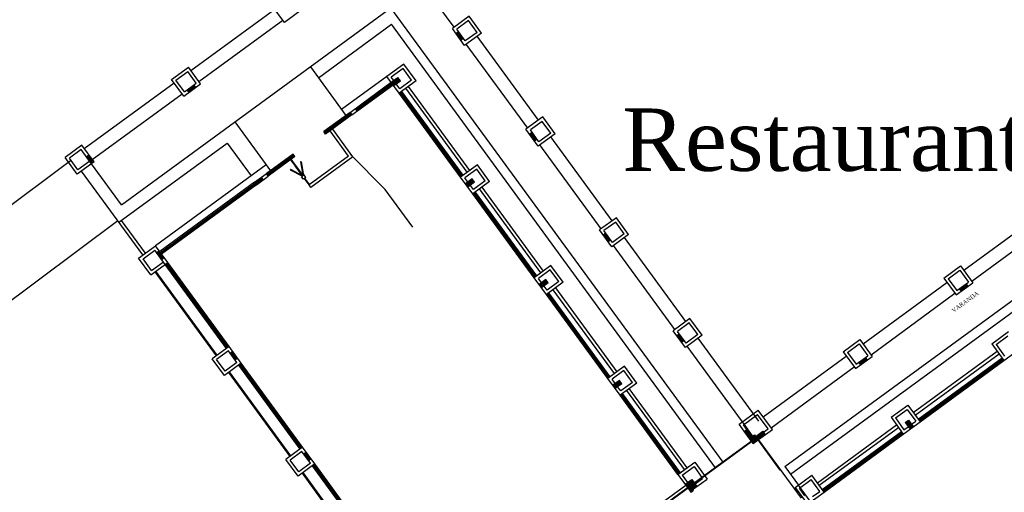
# Model space of a CAD drawing. Header units: millimetres. Extents: x 593 to 1794, y -180 to 570.
# Tile 29 of 71: x 1154 to 1202, y 65 to 88. Entities that reach past the tile are written whole.
import ezdxf

# ---------------------------------------------------------------- set-up
doc = ezdxf.new("R2010")
doc.units = ezdxf.units.MM
doc.header["$MEASUREMENT"] = 0
doc.layers.add('Layout - Marco Polo', color=252, linetype='Continuous', lineweight=25)
doc.layers.add('Textos - Marco Polo', color=143, linetype='Continuous', lineweight=25)
doc.styles.add('TimesNewRoman', font='times.ttf')

msp = doc.modelspace()

# ---------------------------------------------------------------- hatches: boundary and pattern name
at = {"layer": 'Layout - Marco Polo', "linetype": 'Continuous'}
for points in [[(1175.292, 87.251), (1175.528, 86.928), (1175.407, 86.84), (1175.171, 87.163)], [(1172.375, 85.057), (1172.493, 84.895), (1172.17, 84.659), (1172.052, 84.82)], [(1162.55, 84.685), (1162.638, 84.564), (1162.315, 84.328), (1162.227, 84.449)], [(1170.639, 83.787), (1170.728, 83.666), (1170.405, 83.43), (1170.316, 83.551)], [(1178.833, 82.408), (1179.069, 82.085), (1178.948, 81.997), (1178.712, 82.32)], [(1157.397, 81.228), (1157.518, 81.316), (1157.755, 80.993), (1157.633, 80.905)], [(1165.796, 80.246), (1165.885, 80.125), (1165.562, 79.889), (1165.473, 80.01)], [(1175.946, 80.173), (1176.064, 80.011), (1175.741, 79.775), (1175.623, 79.937)], [(1182.254, 77.476), (1182.375, 77.565), (1182.611, 77.242), (1182.49, 77.153)], [(1160.883, 76.715), (1161.119, 76.392), (1160.998, 76.304), (1160.762, 76.627)], [(1179.488, 75.33), (1179.606, 75.168), (1179.283, 74.932), (1179.165, 75.094)], [(1199.795, 75.004), (1199.707, 75.125), (1199.384, 74.889), (1199.472, 74.768)], [(1185.916, 72.722), (1186.153, 72.399), (1186.031, 72.31), (1185.795, 72.633)], [(1164.425, 71.872), (1164.661, 71.549), (1164.54, 71.46), (1164.303, 71.783)], [(1194.863, 71.583), (1194.54, 71.347), (1194.629, 71.226), (1194.952, 71.462)], [(1183.029, 70.486), (1183.147, 70.325), (1182.824, 70.089), (1182.706, 70.25)], [(1196.937, 68.578), (1196.776, 68.46), (1197.012, 68.137), (1197.173, 68.255)], [(1189.274, 67.707), (1189.435, 67.825), (1189.199, 68.148), (1189.038, 68.03)], [(1189.463, 67.448), (1189.705, 67.625), (1189.528, 67.868), (1189.286, 67.69)], [(1190.044, 67.873), (1189.926, 68.035), (1189.603, 67.799), (1189.721, 67.637)], [(1167.966, 67.029), (1168.202, 66.706), (1168.081, 66.617), (1167.845, 66.94)], [(1186.512, 65.724), (1186.189, 65.488), (1186.307, 65.326), (1186.63, 65.562)], [(1186.642, 65.546), (1186.319, 65.31), (1186.437, 65.149), (1186.76, 65.385)]]:
    msp.add_hatch(color=256, dxfattribs=at).paths.add_polyline_path(points)

# ---------------------------------------------------------------- linework, layer by layer
at = {"layer": 'Layout - Marco Polo'}
for p, q in [((1175.074, 87.464), (1172.123, 91.5)), ((1159.08, 78.927), (1172.035, 88.401)), ((1162.408, 85.387), (1166.444, 88.339)), ((1166.916, 87.693), (1166.326, 88.5)), ((1167.724, 88.283), (1166.916, 87.693)), ((1188.014, 66.55), (1172.035, 88.401)), ((1162.792, 84.863), (1166.828, 87.814)), ((1175.801, 87.995), (1174.993, 87.405)), ((1175.768, 87.786), (1175.203, 87.372)), ((1176.181, 87.221), (1175.768, 87.786)), ((1176.391, 87.188), (1175.801, 87.995)), ((1168.544, 85.043), (1172.056, 87.611)), ((1187.651, 66.284), (1172.056, 87.611)), ((1175.584, 86.598), (1174.993, 87.405)), ((1175.292, 87.251), (1175.171, 87.163)), ((1175.616, 86.807), (1175.203, 87.372)), ((1176.391, 87.188), (1175.584, 86.598)), ((1176.181, 87.221), (1175.616, 86.807)), ((1175.528, 86.928), (1175.407, 86.84)), ((1179.14, 83.004), (1176.189, 87.04)), ((1178.616, 82.621), (1175.664, 86.657)), ((1161.483, 84.958), (1162.29, 85.549)), ((1161.692, 84.926), (1162.257, 85.339)), ((1162.671, 84.774), (1162.257, 85.339)), ((1162.88, 84.741), (1162.29, 85.549)), ((1168.161, 85.568), (1169.872, 83.227)), ((1172.653, 85.693), (1171.845, 85.103)), ((1172.62, 85.484), (1172.055, 85.07)), ((1173.033, 84.919), (1172.62, 85.484)), ((1173.243, 84.886), (1172.653, 85.693)), ((1162.073, 84.151), (1161.483, 84.958)), ((1162.106, 84.361), (1161.692, 84.926)), ((1171.845, 85.103), (1169.666, 83.509)), ((1170.639, 83.787), (1172.052, 84.82)), ((1172.436, 84.296), (1171.845, 85.103)), ((1172.052, 84.82), (1172.375, 85.057)), ((1172.173, 84.909), (1172.055, 85.07)), ((1172.17, 84.659), (1172.493, 84.895)), ((1172.493, 84.895), (1172.375, 85.057)), ((1173.243, 84.886), (1172.436, 84.296)), ((1173.033, 84.919), (1172.468, 84.505)), ((1157.282, 81.639), (1161.601, 84.797)), ((1162.073, 84.151), (1162.88, 84.741)), ((1162.106, 84.361), (1162.671, 84.774)), ((1162.227, 84.449), (1162.315, 84.328)), ((1162.55, 84.685), (1162.638, 84.564)), ((1170.675, 83.739), (1172.087, 84.772)), ((1170.692, 83.715), (1172.105, 84.748)), ((1170.728, 83.666), (1172.14, 84.699)), ((1172.468, 84.505), (1172.291, 84.748)), ((1175.435, 80.295), (1172.484, 84.331)), ((1175.46, 80.313), (1172.508, 84.349)), ((1175.508, 80.348), (1172.557, 84.384)), ((1175.71, 80.496), (1172.758, 84.532)), ((1175.831, 80.584), (1172.88, 84.62)), ((1157.666, 81.114), (1161.985, 84.272)), ((1175.387, 80.26), (1172.436, 84.296)), ((1170.074, 83.374), (1170.639, 83.787)), ((1170.163, 83.253), (1170.728, 83.666)), ((1170.316, 83.551), (1170.405, 83.43)), ((1170.639, 83.787), (1170.728, 83.666)), ((1164.528, 82.911), (1166.24, 80.57)), ((1170.074, 83.374), (1168.807, 82.448)), ((1170.11, 83.326), (1168.843, 82.399)), ((1170.127, 83.302), (1168.86, 82.375)), ((1170.163, 83.253), (1168.896, 82.327)), ((1170.074, 83.374), (1170.163, 83.253)), ((1179.342, 83.152), (1178.535, 82.562)), ((1179.31, 82.942), (1178.745, 82.529)), ((1179.723, 82.377), (1179.31, 82.942)), ((1179.933, 82.345), (1179.342, 83.152)), ((1168.896, 82.327), (1168.807, 82.448)), ((1169.999, 81.275), (1169.113, 82.486)), ((1170.208, 81.242), (1169.235, 82.574)), ((1179.125, 81.755), (1178.535, 82.562)), ((1179.158, 81.964), (1178.745, 82.529)), ((1178.833, 82.408), (1178.712, 82.32)), ((1179.069, 82.085), (1178.948, 81.997)), ((1179.933, 82.345), (1179.125, 81.755)), ((1179.723, 82.377), (1179.158, 81.964)), ((1182.682, 78.161), (1179.731, 82.197)), ((1190.994, 66.338), (1212.845, 82.316)), ((1157.164, 81.8), (1156.357, 81.21)), ((1157.132, 81.591), (1156.567, 81.178)), ((1157.633, 80.905), (1157.132, 81.591)), ((1157.755, 80.993), (1157.164, 81.8)), ((1158.949, 78.089), (1164.156, 81.896)), ((1164.156, 81.896), (1165.307, 80.322)), ((1182.157, 77.778), (1179.206, 81.814)), ((1191.259, 65.974), (1212.586, 81.569)), ((1141.764, 69.95), (1156.612, 81.062)), ((1156.947, 80.403), (1156.357, 81.21)), ((1156.98, 80.613), (1156.567, 81.178)), ((1157.545, 81.026), (1156.98, 80.613)), ((1157.518, 81.316), (1157.397, 81.228)), ((1167.33, 81.367), (1166.035, 80.42)), ((1167.365, 81.319), (1166.07, 80.372)), ((1167.383, 81.295), (1166.091, 80.35)), ((1167.418, 81.246), (1166.127, 80.302)), ((1167.423, 80.816), (1167.217, 81.099)), ((1167.447, 80.834), (1167.241, 81.116)), ((1167.418, 81.246), (1167.33, 81.367)), ((1169.999, 81.275), (1168.102, 79.888)), ((1170.208, 81.242), (1168.19, 79.767)), ((1171.759, 79.669), (1170.084, 81.353)), ((1157.755, 80.993), (1156.947, 80.403)), ((1160.1, 76.515), (1157.149, 80.551)), ((1159.08, 78.927), (1157.633, 80.905)), ((1166.033, 80.853), (1160.706, 76.957)), ((1167.2, 80.636), (1167.186, 80.61)), ((1167.186, 80.61), (1167.776, 80.306)), ((1167.2, 80.636), (1167.769, 80.343)), ((1167.447, 80.834), (1167.423, 80.816)), ((1167.459, 80.818), (1167.435, 80.8)), ((1167.789, 80.316), (1167.435, 80.8)), ((1167.813, 80.333), (1167.459, 80.818)), ((1167.716, 80.997), (1167.686, 80.992)), ((1167.686, 80.992), (1167.793, 80.36)), ((1167.716, 80.997), (1167.827, 80.343)), ((1176.194, 80.85), (1175.387, 80.26)), ((1176.162, 80.64), (1175.597, 80.227)), ((1176.575, 80.075), (1176.162, 80.64)), ((1176.784, 80.043), (1176.194, 80.85)), ((1165.473, 80.01), (1166.038, 80.423)), ((1165.562, 79.889), (1166.127, 80.302)), ((1165.796, 80.246), (1165.885, 80.125)), ((1166.038, 80.423), (1166.127, 80.302)), ((1167.862, 80.369), (1167.741, 80.28)), ((1167.829, 80.159), (1167.741, 80.28)), ((1167.95, 80.248), (1167.829, 80.159)), ((1167.95, 80.248), (1167.862, 80.369)), ((1168.102, 79.888), (1167.878, 80.195)), ((1168.126, 79.906), (1167.902, 80.212)), ((1175.977, 79.452), (1175.387, 80.26)), ((1175.744, 80.025), (1175.597, 80.227)), ((1175.946, 80.173), (1175.623, 79.937)), ((1176.064, 80.011), (1175.946, 80.173)), ((1176.575, 80.075), (1176.01, 79.662)), ((1165.473, 80.01), (1160.912, 76.675)), ((1165.509, 79.961), (1160.948, 76.626)), ((1165.526, 79.937), (1160.966, 76.602)), ((1165.562, 79.889), (1161.001, 76.554)), ((1165.473, 80.01), (1165.562, 79.889)), ((1168.19, 79.767), (1168.102, 79.888)), ((1173.087, 77.854), (1171.759, 79.669)), ((1176.064, 80.011), (1175.741, 79.775)), ((1176.01, 79.662), (1175.862, 79.864)), ((1176.784, 80.043), (1175.977, 79.452)), ((1179.251, 75.653), (1176.3, 79.689)), ((1179.373, 75.741), (1176.421, 79.777)), ((1178.929, 75.416), (1175.977, 79.452)), ((1178.977, 75.452), (1176.026, 79.488)), ((1179.001, 75.47), (1176.05, 79.506)), ((1179.05, 75.505), (1176.098, 79.541)), ((1199.595, 75.786), (1203.631, 78.738)), ((1160.222, 76.603), (1159.071, 78.177)), ((1182.884, 78.309), (1182.077, 77.719)), ((1183.474, 77.502), (1182.884, 78.309)), ((1199.978, 75.262), (1204.014, 78.213)), ((1143.843, 66.956), (1158.893, 78.166)), ((1182.667, 76.911), (1182.077, 77.719)), ((1182.851, 78.099), (1182.286, 77.686)), ((1183.265, 77.534), (1182.851, 78.099)), ((1182.375, 77.565), (1182.254, 77.476)), ((1182.699, 77.121), (1182.286, 77.686)), ((1182.611, 77.242), (1182.49, 77.153)), ((1183.474, 77.502), (1182.667, 76.911)), ((1183.265, 77.534), (1182.699, 77.121)), ((1186.224, 73.318), (1183.272, 77.354)), ((1159.899, 76.367), (1160.706, 76.957)), ((1160.108, 76.334), (1160.673, 76.748)), ((1161.175, 76.061), (1160.673, 76.748)), ((1161.296, 76.15), (1160.706, 76.957)), ((1185.699, 72.934), (1182.748, 76.97)), ((1160.489, 75.56), (1159.899, 76.367)), ((1160.521, 75.769), (1160.108, 76.334)), ((1160.762, 76.627), (1160.883, 76.715)), ((1160.998, 76.304), (1161.119, 76.392)), ((1160.489, 75.56), (1161.296, 76.15)), ((1160.521, 75.769), (1161.087, 76.183)), ((1164.126, 72.025), (1161.175, 76.061)), ((1164.175, 72.061), (1161.224, 76.097)), ((1164.199, 72.079), (1161.248, 76.115)), ((1164.247, 72.114), (1161.296, 76.15)), ((1179.736, 76.007), (1178.929, 75.416)), ((1180.326, 75.2), (1179.736, 76.007)), ((1198.64, 75.398), (1199.447, 75.988)), ((1199.447, 75.988), (1200.037, 75.181)), ((1163.642, 71.671), (1160.691, 75.707)), ((1163.682, 71.701), (1160.731, 75.737)), ((1179.519, 74.609), (1178.929, 75.416)), ((1179.703, 75.797), (1179.138, 75.384)), ((1179.286, 75.182), (1179.138, 75.384)), ((1179.488, 75.33), (1179.165, 75.094)), ((1179.606, 75.168), (1179.488, 75.33)), ((1180.116, 75.232), (1179.703, 75.797)), ((1198.64, 75.398), (1199.23, 74.591)), ((1198.849, 75.365), (1199.414, 75.778)), ((1198.849, 75.365), (1199.263, 74.8)), ((1199.414, 75.778), (1199.828, 75.213)), ((1179.606, 75.168), (1179.283, 74.932)), ((1179.551, 74.819), (1179.404, 75.021)), ((1180.326, 75.2), (1179.519, 74.609)), ((1180.116, 75.232), (1179.551, 74.819)), ((1182.914, 70.898), (1179.963, 74.934)), ((1194.751, 72.245), (1198.787, 75.196)), ((1199.23, 74.591), (1200.037, 75.181)), ((1199.263, 74.8), (1199.828, 75.213)), ((1199.384, 74.889), (1199.472, 74.768)), ((1199.707, 75.125), (1199.795, 75.004)), ((1182.47, 70.573), (1179.519, 74.609)), ((1182.519, 70.609), (1179.567, 74.645)), ((1182.543, 70.626), (1179.591, 74.662)), ((1182.591, 70.662), (1179.64, 74.698)), ((1182.793, 70.809), (1179.842, 74.845)), ((1195.135, 71.72), (1199.171, 74.671)), ((1186.425, 73.466), (1185.618, 72.875)), ((1187.016, 72.658), (1186.425, 73.466)), ((1186.393, 73.256), (1185.828, 72.843)), ((1186.806, 72.691), (1186.393, 73.256)), ((1186.209, 72.068), (1185.618, 72.875)), ((1185.916, 72.722), (1185.795, 72.633)), ((1186.241, 72.278), (1185.828, 72.843)), ((1187.016, 72.658), (1186.209, 72.068)), ((1186.806, 72.691), (1186.241, 72.278)), ((1189.736, 68.515), (1186.814, 72.511)), ((1200.942, 72.25), (1201.749, 72.84)), ((1201.151, 72.217), (1201.716, 72.63)), ((1164.247, 72.114), (1163.44, 71.524)), ((1164.838, 71.307), (1164.247, 72.114)), ((1186.153, 72.399), (1186.031, 72.31)), ((1189.211, 68.131), (1186.289, 72.127)), ((1193.797, 71.856), (1194.604, 72.446)), ((1194.006, 71.824), (1194.571, 72.237)), ((1194.571, 72.237), (1194.984, 71.672)), ((1194.604, 72.446), (1195.194, 71.639)), ((1200.942, 72.25), (1201.532, 71.442)), ((1201.151, 72.217), (1201.565, 71.652)), ((1201.532, 71.442), (1202.339, 72.033)), ((1164.215, 71.904), (1163.65, 71.491)), ((1164.628, 71.339), (1164.215, 71.904)), ((1164.425, 71.872), (1164.303, 71.783)), ((1164.661, 71.549), (1164.54, 71.46)), ((1189.948, 68.733), (1193.944, 71.654)), ((1193.797, 71.856), (1194.387, 71.049)), ((1194.006, 71.824), (1194.419, 71.259)), ((1194.387, 71.049), (1195.194, 71.639)), ((1194.419, 71.259), (1194.984, 71.672)), ((1194.863, 71.583), (1194.952, 71.462)), ((1197.171, 68.935), (1201.207, 71.886)), ((1197.26, 68.814), (1201.296, 71.765)), ((1197.408, 68.612), (1201.444, 71.564)), ((1164.031, 70.717), (1163.44, 71.524)), ((1164.063, 70.926), (1163.65, 71.491)), ((1164.838, 71.307), (1164.031, 70.717)), ((1164.628, 71.339), (1164.063, 70.926)), ((1167.668, 67.182), (1164.717, 71.218)), ((1167.716, 67.218), (1164.765, 71.254)), ((1167.741, 67.235), (1164.789, 71.271)), ((1167.789, 67.271), (1164.838, 71.307)), ((1183.277, 71.163), (1182.47, 70.573)), ((1183.868, 70.356), (1183.277, 71.163)), ((1190.332, 68.208), (1194.328, 71.13)), ((1194.54, 71.347), (1194.629, 71.226)), ((1197.443, 68.564), (1201.479, 71.515)), ((1197.461, 68.54), (1201.497, 71.491)), ((1197.496, 68.491), (1201.532, 71.442)), ((1167.184, 66.828), (1164.232, 70.864)), ((1167.224, 66.858), (1164.273, 70.894)), ((1183.245, 70.954), (1182.68, 70.541)), ((1183.658, 70.389), (1183.245, 70.954)), ((1183.06, 69.766), (1182.47, 70.573)), ((1182.827, 70.339), (1182.68, 70.541)), ((1183.029, 70.486), (1182.706, 70.25)), ((1183.147, 70.325), (1182.824, 70.089)), ((1183.093, 69.976), (1182.945, 70.177)), ((1183.147, 70.325), (1183.029, 70.486)), ((1183.868, 70.356), (1183.06, 69.766)), ((1183.658, 70.389), (1183.093, 69.976)), ((1185.847, 65.956), (1183.06, 69.766)), ((1185.895, 65.991), (1183.109, 69.801)), ((1185.919, 66.009), (1183.133, 69.819)), ((1185.968, 66.045), (1183.182, 69.855)), ((1186.169, 66.192), (1183.383, 70.002)), ((1186.29, 66.281), (1183.504, 70.091)), ((1196.099, 68.708), (1196.906, 69.298)), ((1196.906, 69.298), (1197.496, 68.491)), ((1188.784, 68.377), (1189.712, 69.055)), ((1188.994, 68.344), (1189.68, 68.846)), ((1190.182, 68.16), (1189.68, 68.846)), ((1190.391, 68.127), (1189.712, 69.055)), ((1196.099, 68.708), (1196.689, 67.901)), ((1196.308, 68.676), (1196.873, 69.089)), ((1196.873, 69.089), (1197.286, 68.524)), ((1189.274, 67.707), (1188.784, 68.377)), ((1189.159, 68.118), (1188.994, 68.344)), ((1192.554, 65.559), (1196.364, 68.345)), ((1192.643, 65.438), (1196.453, 68.224)), ((1196.308, 68.676), (1196.721, 68.11)), ((1196.689, 67.901), (1197.496, 68.491)), ((1196.721, 68.11), (1196.923, 68.258)), ((1196.776, 68.46), (1196.937, 68.578)), ((1196.776, 68.46), (1197.012, 68.137)), ((1196.937, 68.578), (1197.173, 68.255)), ((1197.085, 68.376), (1197.286, 68.524)), ((1189.038, 68.03), (1189.199, 68.148)), ((1189.435, 67.825), (1189.199, 68.148)), ((1189.274, 67.707), (1189.435, 67.825)), ((1189.286, 67.69), (1189.528, 67.868)), ((1189.528, 67.868), (1189.705, 67.625)), ((1189.603, 67.799), (1189.926, 68.035)), ((1189.721, 67.637), (1189.603, 67.799)), ((1189.721, 67.637), (1190.391, 68.127)), ((1189.926, 68.035), (1190.044, 67.873)), ((1189.955, 67.994), (1190.182, 68.16)), ((1192.79, 65.236), (1196.6, 68.022)), ((1192.826, 65.187), (1196.636, 67.973)), ((1192.843, 65.163), (1196.653, 67.949)), ((1192.879, 65.115), (1196.689, 67.901)), ((1167.789, 67.271), (1166.982, 66.68)), ((1168.379, 66.464), (1167.789, 67.271)), ((1181.798, 62.005), (1189.386, 67.553)), ((1187.962, 66.536), (1189.374, 67.569)), ((1189.463, 67.448), (1189.286, 67.69)), ((1189.455, 67.628), (1189.576, 67.717)), ((1189.463, 67.448), (1189.705, 67.625)), ((1190.767, 66.172), (1189.705, 67.625)), ((1191.787, 64.812), (1189.721, 67.637)), ((1167.757, 67.061), (1167.192, 66.648)), ((1168.17, 66.496), (1167.757, 67.061)), ((1167.966, 67.029), (1167.845, 66.94)), ((1167.572, 65.873), (1166.982, 66.68)), ((1167.605, 66.083), (1167.192, 66.648)), ((1168.379, 66.464), (1167.572, 65.873)), ((1168.17, 66.496), (1167.605, 66.083)), ((1168.202, 66.706), (1168.081, 66.617)), ((1168.202, 66.706), (1168.081, 66.617)), ((1171.21, 62.339), (1168.258, 66.375)), ((1171.258, 62.374), (1168.307, 66.41)), ((1171.282, 62.392), (1168.331, 66.428)), ((1171.331, 62.428), (1168.379, 66.464)), ((1185.847, 65.956), (1186.654, 66.546)), ((1186.056, 65.923), (1186.621, 66.337)), ((1186.621, 66.337), (1187.034, 65.772)), ((1186.654, 66.546), (1187.244, 65.739)), ((1187.114, 65.917), (1187.962, 66.536)), ((1190.994, 66.338), (1191.643, 65.45)), ((1170.725, 61.985), (1167.774, 66.021)), ((1170.766, 62.014), (1167.814, 66.05)), ((1185.847, 65.956), (1186.307, 65.326)), ((1186.056, 65.923), (1186.31, 65.576)), ((1186.63, 65.562), (1187.114, 65.917)), ((1191.481, 65.332), (1192.289, 65.922)), ((1192.879, 65.115), (1192.289, 65.922)), ((1181.698, 62.142), (1186.218, 65.447)), ((1186.189, 65.488), (1186.512, 65.724)), ((1186.437, 65.149), (1187.244, 65.739)), ((1186.512, 65.724), (1186.63, 65.562)), ((1186.642, 65.546), (1186.76, 65.385)), ((1186.671, 65.506), (1187.034, 65.772)), ((1200.467, 53.382), (1191.643, 65.45)), ((1191.691, 65.299), (1192.256, 65.712)), ((1192.669, 65.147), (1192.256, 65.712)), ((1182.598, 62.614), (1186.307, 65.326)), ((1186.319, 65.31), (1186.437, 65.149)), ((1186.437, 65.149), (1186.466, 65.108)), ((1186.466, 65.108), (1186.587, 65.197)), ((1186.558, 65.237), (1186.587, 65.197)), ((1191.481, 65.332), (1192.072, 64.525)), ((1191.957, 64.936), (1191.691, 65.299)), ((1192.072, 64.525), (1192.879, 65.115)), ((1192.322, 64.894), (1192.669, 65.147))]:
    msp.add_line(p, q, dxfattribs=at)

# ---------------------------------------------------------------- texts
at = {"layer": 'Layout - Marco Polo', "insert": (1199.112, 73.726), "char_height": 0.2, "width": 1.68, "attachment_point": 7, "rotation": 36.1766, "line_spacing_factor": 0.9, "style": 'TimesNewRoman'}
msp.add_mtext('VARANDA', dxfattribs=at)
at = {"layer": 'Textos - Marco Polo', "insert": (1183.166, 80.516), "char_height": 3, "width": 39.6, "attachment_point": 7, "line_spacing_factor": 0.9, "style": 'TimesNewRoman'}
msp.add_mtext('Restaurante', dxfattribs=at)

doc.saveas('drawing.dxf')
